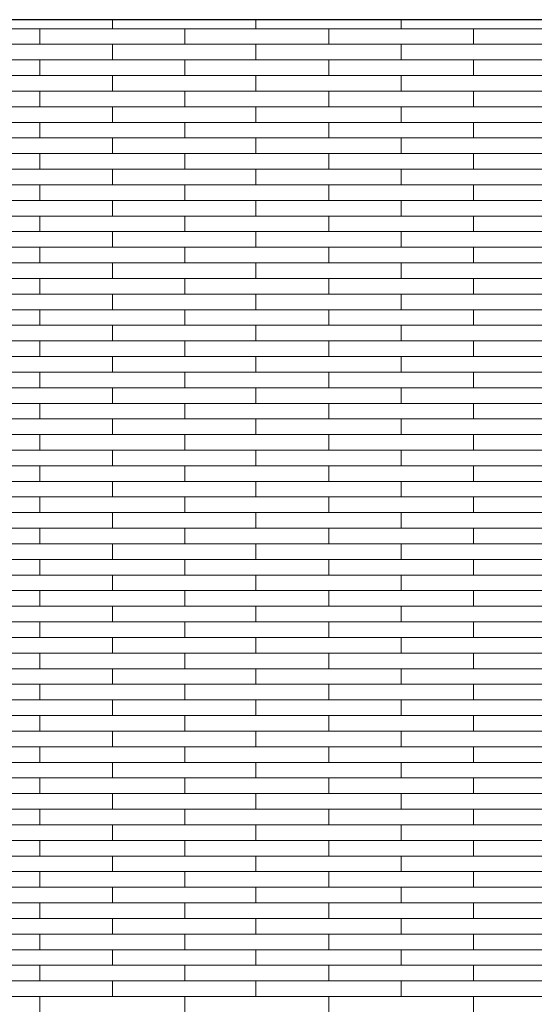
# Model space of a CAD drawing. Header units: millimetres. Extents: x -94445 to -15191, y 1000 to 18261.
# Tile 60 of 108: x -52667 to -51601, y 14720 to 16761. Entities that reach past the tile are written whole.
import ezdxf

# ---------------------------------------------------------------- set-up
doc = ezdxf.new("R2010")
doc.units = ezdxf.units.MM
doc.header["$LTSCALE"] = 0.5
doc.header["$MEASUREMENT"] = 0
doc.linetypes.add('PLINE', pattern=[0])
doc.layers.add('26-- Yttertak', color=7, linetype='Continuous')
doc.layers.add('262- Taktekking', color=7, linetype='Continuous', lineweight=0)

# ---------------------------------------------------------------- blocks, each defined once
blk = doc.blocks.new('*X19')
at = {"layer": '262- Taktekking', "linetype": 'PLINE'}
for p, q in [((-52474.7, 16741.9), (-52474.7, 16760.5)), ((-52177.7, 16741.9), (-52177.7, 16760.5)), ((-51876.2, 16741.9), (-51876.2, 16760.5)), ((-52923.2, 16741.9), (-52624.7, 16741.9)), ((-52624.7, 16741.9), (-52324.7, 16741.9)), ((-52624.7, 16709.5), (-52624.7, 16741.9)), ((-52324.7, 16709.5), (-52324.7, 16741.9)), ((-52324.7, 16741.9), (-52026.2, 16741.9)), ((-52026.2, 16741.9), (-51726.2, 16741.9)), ((-52026.2, 16709.5), (-52026.2, 16741.9)), ((-51726.2, 16709.5), (-51726.2, 16741.9)), ((-51726.2, 16741.9), (-51427.7, 16741.9)), ((-52923.2, 16709.5), (-52624.7, 16709.5)), ((-52624.7, 16709.5), (-52324.7, 16709.5)), ((-52624.7, 16709.5), (-52525.2, 16709.5)), ((-52525.2, 16709.5), (-52326.2, 16709.5)), ((-52474.7, 16677.2), (-52474.7, 16709.5)), ((-52324.7, 16709.5), (-52026.2, 16709.5)), ((-52177.7, 16677.2), (-52177.7, 16709.5)), ((-52026.2, 16709.5), (-51726.2, 16709.5)), ((-52026.2, 16709.5), (-51926.7, 16709.5)), ((-51926.7, 16709.5), (-51727.7, 16709.5)), ((-51876.2, 16677.2), (-51876.2, 16709.5)), ((-51726.2, 16709.5), (-51427.7, 16709.5)), ((-52923.2, 16677.2), (-52624.7, 16677.2)), ((-52624.7, 16677.2), (-52324.7, 16677.2)), ((-52624.7, 16644.8), (-52624.7, 16677.2)), ((-52324.7, 16644.8), (-52324.7, 16677.2)), ((-52324.7, 16677.2), (-52026.2, 16677.2)), ((-52026.2, 16677.2), (-51726.2, 16677.2)), ((-52026.2, 16644.8), (-52026.2, 16677.2)), ((-51726.2, 16644.8), (-51726.2, 16677.2)), ((-51726.2, 16677.2), (-51427.7, 16677.2)), ((-52923.2, 16644.8), (-52624.7, 16644.8)), ((-52624.7, 16644.8), (-52324.7, 16644.8)), ((-52624.7, 16644.8), (-52525.2, 16644.8)), ((-52525.2, 16644.8), (-52326.2, 16644.8)), ((-52474.7, 16612.5), (-52474.7, 16644.8)), ((-52324.7, 16644.8), (-52026.2, 16644.8)), ((-52177.7, 16612.5), (-52177.7, 16644.8)), ((-52026.2, 16644.8), (-51726.2, 16644.8)), ((-52026.2, 16644.8), (-51926.7, 16644.8)), ((-51926.7, 16644.8), (-51727.7, 16644.8)), ((-51876.2, 16612.5), (-51876.2, 16644.8)), ((-51726.2, 16644.8), (-51427.7, 16644.8)), ((-52923.2, 16612.5), (-52624.7, 16612.5)), ((-52624.7, 16612.5), (-52324.7, 16612.5)), ((-52624.7, 16580.1), (-52624.7, 16612.5)), ((-52324.7, 16580.1), (-52324.7, 16612.5)), ((-52324.7, 16612.5), (-52026.2, 16612.5)), ((-52026.2, 16612.5), (-51726.2, 16612.5)), ((-52026.2, 16580.1), (-52026.2, 16612.5)), ((-51726.2, 16580.1), (-51726.2, 16612.5)), ((-51726.2, 16612.5), (-51427.7, 16612.5)), ((-52923.2, 16580.1), (-52624.7, 16580.1)), ((-52624.7, 16580.1), (-52324.7, 16580.1)), ((-52624.7, 16580.1), (-52525.2, 16580.1)), ((-52525.2, 16580.1), (-52326.2, 16580.1)), ((-52474.7, 16547.8), (-52474.7, 16580.1)), ((-52324.7, 16580.1), (-52026.2, 16580.1)), ((-52177.7, 16547.8), (-52177.7, 16580.1)), ((-52026.2, 16580.1), (-51726.2, 16580.1)), ((-52026.2, 16580.1), (-51926.7, 16580.1)), ((-51926.7, 16580.1), (-51727.7, 16580.1)), ((-51876.2, 16547.8), (-51876.2, 16580.1)), ((-51726.2, 16580.1), (-51427.7, 16580.1)), ((-52923.2, 16547.8), (-52624.7, 16547.8)), ((-52624.7, 16547.8), (-52324.7, 16547.8)), ((-52624.7, 16515.4), (-52624.7, 16547.8)), ((-52324.7, 16515.4), (-52324.7, 16547.8)), ((-52324.7, 16547.8), (-52026.2, 16547.8)), ((-52026.2, 16547.8), (-51726.2, 16547.8)), ((-52026.2, 16515.4), (-52026.2, 16547.8)), ((-51726.2, 16515.4), (-51726.2, 16547.8)), ((-51726.2, 16547.8), (-51427.7, 16547.8)), ((-52923.2, 16515.4), (-52624.7, 16515.4)), ((-52624.7, 16515.4), (-52324.7, 16515.4)), ((-52624.7, 16515.4), (-52525.2, 16515.4)), ((-52525.2, 16515.4), (-52326.2, 16515.4)), ((-52474.7, 16483.1), (-52474.7, 16515.4)), ((-52324.7, 16515.4), (-52026.2, 16515.4)), ((-52177.7, 16483.1), (-52177.7, 16515.4)), ((-52026.2, 16515.4), (-51726.2, 16515.4)), ((-52026.2, 16515.4), (-51926.7, 16515.4)), ((-51926.7, 16515.4), (-51727.7, 16515.4)), ((-51876.2, 16483.1), (-51876.2, 16515.4)), ((-51726.2, 16515.4), (-51427.7, 16515.4)), ((-52923.2, 16483.1), (-52624.7, 16483.1)), ((-52624.7, 16483.1), (-52324.7, 16483.1)), ((-52624.7, 16450.7), (-52624.7, 16483.1)), ((-52324.7, 16450.7), (-52324.7, 16483.1)), ((-52324.7, 16483.1), (-52026.2, 16483.1)), ((-52026.2, 16483.1), (-51726.2, 16483.1)), ((-52026.2, 16450.7), (-52026.2, 16483.1)), ((-51726.2, 16450.7), (-51726.2, 16483.1)), ((-51726.2, 16483.1), (-51427.7, 16483.1)), ((-52923.2, 16450.7), (-52624.7, 16450.7)), ((-52624.7, 16450.7), (-52324.7, 16450.7)), ((-52624.7, 16450.7), (-52525.2, 16450.7)), ((-52525.2, 16450.7), (-52326.2, 16450.7)), ((-52474.7, 16418.4), (-52474.7, 16450.7)), ((-52324.7, 16450.7), (-52026.2, 16450.7)), ((-52177.7, 16418.4), (-52177.7, 16450.7)), ((-52026.2, 16450.7), (-51726.2, 16450.7)), ((-52026.2, 16450.7), (-51926.7, 16450.7)), ((-51926.7, 16450.7), (-51727.7, 16450.7)), ((-51876.2, 16418.4), (-51876.2, 16450.7)), ((-51726.2, 16450.7), (-51427.7, 16450.7)), ((-52923.2, 16418.4), (-52624.7, 16418.4)), ((-52624.7, 16418.4), (-52324.7, 16418.4)), ((-52624.7, 16386), (-52624.7, 16418.4)), ((-52324.7, 16386), (-52324.7, 16418.4)), ((-52324.7, 16418.4), (-52026.2, 16418.4)), ((-52026.2, 16418.4), (-51726.2, 16418.4)), ((-52026.2, 16386), (-52026.2, 16418.4)), ((-51726.2, 16386), (-51726.2, 16418.4)), ((-51726.2, 16418.4), (-51427.7, 16418.4)), ((-52923.2, 16386), (-52624.7, 16386)), ((-52624.7, 16386), (-52324.7, 16386)), ((-52624.7, 16386), (-52525.2, 16386)), ((-52525.2, 16386), (-52326.2, 16386)), ((-52474.7, 16353.6), (-52474.7, 16386)), ((-52324.7, 16386), (-52026.2, 16386)), ((-52177.7, 16353.6), (-52177.7, 16386)), ((-52026.2, 16386), (-51726.2, 16386)), ((-52026.2, 16386), (-51926.7, 16386)), ((-51926.7, 16386), (-51727.7, 16386)), ((-51876.2, 16353.6), (-51876.2, 16386)), ((-51726.2, 16386), (-51427.7, 16386)), ((-52923.2, 16353.6), (-52624.7, 16353.6)), ((-52624.7, 16353.6), (-52324.7, 16353.6)), ((-52624.7, 16321.3), (-52624.7, 16353.6)), ((-52324.7, 16321.3), (-52324.7, 16353.6)), ((-52324.7, 16353.6), (-52026.2, 16353.6)), ((-52026.2, 16353.6), (-51726.2, 16353.6)), ((-52026.2, 16321.3), (-52026.2, 16353.6)), ((-51726.2, 16321.3), (-51726.2, 16353.6)), ((-51726.2, 16353.6), (-51427.7, 16353.6)), ((-52923.2, 16321.3), (-52624.7, 16321.3)), ((-52624.7, 16321.3), (-52324.7, 16321.3)), ((-52624.7, 16321.3), (-52525.2, 16321.3)), ((-52525.2, 16321.3), (-52326.2, 16321.3)), ((-52474.7, 16288.9), (-52474.7, 16321.3)), ((-52324.7, 16321.3), (-52026.2, 16321.3)), ((-52177.7, 16288.9), (-52177.7, 16321.3)), ((-52026.2, 16321.3), (-51726.2, 16321.3)), ((-52026.2, 16321.3), (-51926.7, 16321.3)), ((-51926.7, 16321.3), (-51727.7, 16321.3)), ((-51876.2, 16288.9), (-51876.2, 16321.3)), ((-51726.2, 16321.3), (-51427.7, 16321.3)), ((-52923.2, 16288.9), (-52624.7, 16288.9)), ((-52624.7, 16288.9), (-52324.7, 16288.9)), ((-52624.7, 16256.6), (-52624.7, 16288.9)), ((-52324.7, 16256.6), (-52324.7, 16288.9)), ((-52324.7, 16288.9), (-52026.2, 16288.9)), ((-52026.2, 16288.9), (-51726.2, 16288.9)), ((-52026.2, 16256.6), (-52026.2, 16288.9)), ((-51726.2, 16256.6), (-51726.2, 16288.9)), ((-51726.2, 16288.9), (-51427.7, 16288.9)), ((-52923.2, 16256.6), (-52624.7, 16256.6)), ((-52624.7, 16256.6), (-52324.7, 16256.6)), ((-52624.7, 16256.6), (-52525.2, 16256.6)), ((-52525.2, 16256.6), (-52326.2, 16256.6)), ((-52474.7, 16224.2), (-52474.7, 16256.6)), ((-52324.7, 16256.6), (-52026.2, 16256.6)), ((-52177.7, 16224.2), (-52177.7, 16256.6)), ((-52026.2, 16256.6), (-51726.2, 16256.6)), ((-52026.2, 16256.6), (-51926.7, 16256.6)), ((-51926.7, 16256.6), (-51727.7, 16256.6)), ((-51876.2, 16224.2), (-51876.2, 16256.6)), ((-51726.2, 16256.6), (-51427.7, 16256.6)), ((-52923.2, 16224.2), (-52624.7, 16224.2)), ((-52624.7, 16224.2), (-52324.7, 16224.2)), ((-52624.7, 16191.9), (-52624.7, 16224.2)), ((-52324.7, 16191.9), (-52324.7, 16224.2)), ((-52324.7, 16224.2), (-52026.2, 16224.2)), ((-52026.2, 16224.2), (-51726.2, 16224.2)), ((-52026.2, 16191.9), (-52026.2, 16224.2)), ((-51726.2, 16191.9), (-51726.2, 16224.2)), ((-51726.2, 16224.2), (-51427.7, 16224.2)), ((-52923.2, 16191.9), (-52624.7, 16191.9)), ((-52624.7, 16191.9), (-52324.7, 16191.9)), ((-52624.7, 16191.9), (-52525.2, 16191.9)), ((-52525.2, 16191.9), (-52326.2, 16191.9)), ((-52474.7, 16159.5), (-52474.7, 16191.9)), ((-52324.7, 16191.9), (-52026.2, 16191.9)), ((-52177.7, 16159.5), (-52177.7, 16191.9)), ((-52026.2, 16191.9), (-51726.2, 16191.9)), ((-52026.2, 16191.9), (-51926.7, 16191.9)), ((-51926.7, 16191.9), (-51727.7, 16191.9)), ((-51876.2, 16159.5), (-51876.2, 16191.9)), ((-51726.2, 16191.9), (-51427.7, 16191.9)), ((-52923.2, 16159.5), (-52624.7, 16159.5)), ((-52624.7, 16159.5), (-52324.7, 16159.5)), ((-52624.7, 16127.2), (-52624.7, 16159.5)), ((-52324.7, 16127.2), (-52324.7, 16159.5)), ((-52324.7, 16159.5), (-52026.2, 16159.5)), ((-52026.2, 16159.5), (-51726.2, 16159.5)), ((-52026.2, 16127.2), (-52026.2, 16159.5)), ((-51726.2, 16127.2), (-51726.2, 16159.5)), ((-51726.2, 16159.5), (-51427.7, 16159.5)), ((-52923.2, 16127.2), (-52624.7, 16127.2)), ((-52624.7, 16127.2), (-52324.7, 16127.2)), ((-52624.7, 16127.2), (-52525.2, 16127.2)), ((-52525.2, 16127.2), (-52326.2, 16127.2)), ((-52474.7, 16094.8), (-52474.7, 16127.2)), ((-52324.7, 16127.2), (-52026.2, 16127.2)), ((-52177.7, 16094.8), (-52177.7, 16127.2)), ((-52026.2, 16127.2), (-51726.2, 16127.2)), ((-52026.2, 16127.2), (-51926.7, 16127.2)), ((-51926.7, 16127.2), (-51727.7, 16127.2)), ((-51876.2, 16094.8), (-51876.2, 16127.2)), ((-51726.2, 16127.2), (-51427.7, 16127.2)), ((-52923.2, 16094.8), (-52624.7, 16094.8)), ((-52624.7, 16094.8), (-52324.7, 16094.8)), ((-52624.7, 16062.5), (-52624.7, 16094.8)), ((-52324.7, 16062.5), (-52324.7, 16094.8)), ((-52324.7, 16094.8), (-52026.2, 16094.8)), ((-52026.2, 16094.8), (-51726.2, 16094.8)), ((-52026.2, 16062.5), (-52026.2, 16094.8)), ((-51726.2, 16062.5), (-51726.2, 16094.8)), ((-51726.2, 16094.8), (-51427.7, 16094.8)), ((-52923.2, 16062.5), (-52624.7, 16062.5)), ((-52624.7, 16062.5), (-52324.7, 16062.5)), ((-52624.7, 16062.5), (-52525.2, 16062.5)), ((-52525.2, 16062.5), (-52326.2, 16062.5)), ((-52474.7, 16030.1), (-52474.7, 16062.5)), ((-52324.7, 16062.5), (-52026.2, 16062.5)), ((-52177.7, 16030.1), (-52177.7, 16062.5)), ((-52026.2, 16062.5), (-51726.2, 16062.5)), ((-52026.2, 16062.5), (-51926.7, 16062.5)), ((-51926.7, 16062.5), (-51727.7, 16062.5)), ((-51876.2, 16030.1), (-51876.2, 16062.5)), ((-51726.2, 16062.5), (-51427.7, 16062.5)), ((-52923.2, 16030.1), (-52624.7, 16030.1)), ((-52624.7, 16030.1), (-52324.7, 16030.1)), ((-52624.7, 15997.8), (-52624.7, 16030.1)), ((-52324.7, 15997.8), (-52324.7, 16030.1)), ((-52324.7, 16030.1), (-52026.2, 16030.1)), ((-52026.2, 16030.1), (-51726.2, 16030.1)), ((-52026.2, 15997.8), (-52026.2, 16030.1)), ((-51726.2, 15997.8), (-51726.2, 16030.1)), ((-51726.2, 16030.1), (-51427.7, 16030.1)), ((-52923.2, 15997.8), (-52624.7, 15997.8)), ((-52624.7, 15997.8), (-52324.7, 15997.8)), ((-52624.7, 15997.8), (-52525.2, 15997.8)), ((-52525.2, 15997.8), (-52326.2, 15997.8)), ((-52474.7, 15965.4), (-52474.7, 15997.8)), ((-52324.7, 15997.8), (-52026.2, 15997.8)), ((-52177.7, 15965.4), (-52177.7, 15997.8)), ((-52026.2, 15997.8), (-51726.2, 15997.8)), ((-52026.2, 15997.8), (-51926.7, 15997.8)), ((-51926.7, 15997.8), (-51727.7, 15997.8)), ((-51876.2, 15965.4), (-51876.2, 15997.8)), ((-51726.2, 15997.8), (-51427.7, 15997.8)), ((-52923.2, 15965.4), (-52624.7, 15965.4)), ((-52624.7, 15965.4), (-52324.7, 15965.4)), ((-52624.7, 15933.1), (-52624.7, 15965.4)), ((-52324.7, 15933.1), (-52324.7, 15965.4)), ((-52324.7, 15965.4), (-52026.2, 15965.4)), ((-52026.2, 15965.4), (-51726.2, 15965.4)), ((-52026.2, 15933.1), (-52026.2, 15965.4)), ((-51726.2, 15933.1), (-51726.2, 15965.4)), ((-51726.2, 15965.4), (-51427.7, 15965.4)), ((-52923.2, 15933.1), (-52624.7, 15933.1)), ((-52624.7, 15933.1), (-52324.7, 15933.1)), ((-52624.7, 15933.1), (-52525.2, 15933.1)), ((-52525.2, 15933.1), (-52326.2, 15933.1)), ((-52474.7, 15900.7), (-52474.7, 15933.1)), ((-52324.7, 15933.1), (-52026.2, 15933.1)), ((-52177.7, 15900.7), (-52177.7, 15933.1)), ((-52026.2, 15933.1), (-51726.2, 15933.1)), ((-52026.2, 15933.1), (-51926.7, 15933.1)), ((-51926.7, 15933.1), (-51727.7, 15933.1)), ((-51876.2, 15900.7), (-51876.2, 15933.1)), ((-51726.2, 15933.1), (-51427.7, 15933.1)), ((-52923.2, 15900.7), (-52624.7, 15900.7)), ((-52624.7, 15900.7), (-52324.7, 15900.7)), ((-52624.7, 15868.4), (-52624.7, 15900.7)), ((-52324.7, 15868.4), (-52324.7, 15900.7)), ((-52324.7, 15900.7), (-52026.2, 15900.7)), ((-52026.2, 15900.7), (-51726.2, 15900.7)), ((-52026.2, 15868.4), (-52026.2, 15900.7)), ((-51726.2, 15868.4), (-51726.2, 15900.7)), ((-51726.2, 15900.7), (-51427.7, 15900.7)), ((-52923.2, 15868.4), (-52624.7, 15868.4)), ((-52624.7, 15868.4), (-52324.7, 15868.4)), ((-52624.7, 15868.4), (-52525.2, 15868.4)), ((-52525.2, 15868.4), (-52326.2, 15868.4)), ((-52474.7, 15836), (-52474.7, 15868.4)), ((-52324.7, 15868.4), (-52026.2, 15868.4)), ((-52177.7, 15836), (-52177.7, 15868.4)), ((-52026.2, 15868.4), (-51726.2, 15868.4)), ((-52026.2, 15868.4), (-51926.7, 15868.4)), ((-51926.7, 15868.4), (-51727.7, 15868.4)), ((-51876.2, 15836), (-51876.2, 15868.4)), ((-51726.2, 15868.4), (-51427.7, 15868.4)), ((-52923.2, 15836), (-52624.7, 15836)), ((-52624.7, 15836), (-52324.7, 15836)), ((-52624.7, 15803.7), (-52624.7, 15836)), ((-52324.7, 15803.7), (-52324.7, 15836)), ((-52324.7, 15836), (-52026.2, 15836)), ((-52026.2, 15836), (-51726.2, 15836)), ((-52026.2, 15803.7), (-52026.2, 15836)), ((-51726.2, 15803.7), (-51726.2, 15836)), ((-51726.2, 15836), (-51427.7, 15836)), ((-52923.2, 15803.7), (-52624.7, 15803.7)), ((-52624.7, 15803.7), (-52324.7, 15803.7)), ((-52624.7, 15803.7), (-52525.2, 15803.7)), ((-52525.2, 15803.7), (-52326.2, 15803.7)), ((-52474.7, 15771.3), (-52474.7, 15803.7)), ((-52324.7, 15803.7), (-52026.2, 15803.7)), ((-52177.7, 15771.3), (-52177.7, 15803.7)), ((-52026.2, 15803.7), (-51726.2, 15803.7)), ((-52026.2, 15803.7), (-51926.7, 15803.7)), ((-51926.7, 15803.7), (-51727.7, 15803.7)), ((-51876.2, 15771.3), (-51876.2, 15803.7)), ((-51726.2, 15803.7), (-51427.7, 15803.7)), ((-52923.2, 15771.3), (-52624.7, 15771.3)), ((-52624.7, 15771.3), (-52324.7, 15771.3)), ((-52624.7, 15739), (-52624.7, 15771.3)), ((-52324.7, 15739), (-52324.7, 15771.3)), ((-52324.7, 15771.3), (-52026.2, 15771.3)), ((-52026.2, 15771.3), (-51726.2, 15771.3)), ((-52026.2, 15739), (-52026.2, 15771.3)), ((-51726.2, 15739), (-51726.2, 15771.3)), ((-51726.2, 15771.3), (-51427.7, 15771.3)), ((-52923.2, 15739), (-52624.7, 15739)), ((-52624.7, 15739), (-52324.7, 15739)), ((-52624.7, 15739), (-52525.2, 15739)), ((-52525.2, 15739), (-52326.2, 15739)), ((-52474.7, 15706.6), (-52474.7, 15739)), ((-52324.7, 15739), (-52026.2, 15739)), ((-52177.7, 15706.6), (-52177.7, 15739)), ((-52026.2, 15739), (-51726.2, 15739)), ((-52026.2, 15739), (-51926.7, 15739)), ((-51926.7, 15739), (-51727.7, 15739)), ((-51876.2, 15706.6), (-51876.2, 15739)), ((-51726.2, 15739), (-51427.7, 15739)), ((-52923.2, 15706.6), (-52624.7, 15706.6)), ((-52624.7, 15706.6), (-52324.7, 15706.6)), ((-52624.7, 15674.2), (-52624.7, 15706.6)), ((-52324.7, 15674.2), (-52324.7, 15706.6)), ((-52324.7, 15706.6), (-52026.2, 15706.6)), ((-52026.2, 15706.6), (-51726.2, 15706.6)), ((-52026.2, 15674.2), (-52026.2, 15706.6)), ((-51726.2, 15674.2), (-51726.2, 15706.6)), ((-51726.2, 15706.6), (-51427.7, 15706.6)), ((-52923.2, 15674.2), (-52624.7, 15674.2)), ((-52624.7, 15674.2), (-52324.7, 15674.2)), ((-52624.7, 15674.2), (-52525.2, 15674.2)), ((-52525.2, 15674.2), (-52326.2, 15674.2)), ((-52474.7, 15641.9), (-52474.7, 15674.2)), ((-52324.7, 15674.2), (-52026.2, 15674.2)), ((-52177.7, 15641.9), (-52177.7, 15674.2)), ((-52026.2, 15674.2), (-51726.2, 15674.2)), ((-52026.2, 15674.2), (-51926.7, 15674.2)), ((-51926.7, 15674.2), (-51727.7, 15674.2)), ((-51876.2, 15641.9), (-51876.2, 15674.2)), ((-51726.2, 15674.2), (-51427.7, 15674.2)), ((-52923.2, 15641.9), (-52624.7, 15641.9)), ((-52624.7, 15641.9), (-52324.7, 15641.9)), ((-52624.7, 15609.5), (-52624.7, 15641.9)), ((-52324.7, 15609.5), (-52324.7, 15641.9)), ((-52324.7, 15641.9), (-52026.2, 15641.9)), ((-52026.2, 15641.9), (-51726.2, 15641.9)), ((-52026.2, 15609.5), (-52026.2, 15641.9)), ((-51726.2, 15609.5), (-51726.2, 15641.9)), ((-51726.2, 15641.9), (-51427.7, 15641.9)), ((-52923.2, 15609.5), (-52624.7, 15609.5)), ((-52624.7, 15609.5), (-52324.7, 15609.5)), ((-52624.7, 15609.5), (-52525.2, 15609.5)), ((-52525.2, 15609.5), (-52326.2, 15609.5)), ((-52474.7, 15577.2), (-52474.7, 15609.5)), ((-52324.7, 15609.5), (-52026.2, 15609.5)), ((-52177.7, 15577.2), (-52177.7, 15609.5)), ((-52026.2, 15609.5), (-51726.2, 15609.5)), ((-52026.2, 15609.5), (-51926.7, 15609.5)), ((-51926.7, 15609.5), (-51727.7, 15609.5)), ((-51876.2, 15577.2), (-51876.2, 15609.5)), ((-51726.2, 15609.5), (-51427.7, 15609.5)), ((-52923.2, 15577.2), (-52624.7, 15577.2)), ((-52624.7, 15577.2), (-52324.7, 15577.2)), ((-52624.7, 15544.8), (-52624.7, 15577.2)), ((-52324.7, 15544.8), (-52324.7, 15577.2)), ((-52324.7, 15577.2), (-52026.2, 15577.2)), ((-52026.2, 15577.2), (-51726.2, 15577.2)), ((-52026.2, 15544.8), (-52026.2, 15577.2)), ((-51726.2, 15544.8), (-51726.2, 15577.2)), ((-51726.2, 15577.2), (-51427.7, 15577.2)), ((-52923.2, 15544.8), (-52624.7, 15544.8)), ((-52624.7, 15544.8), (-52324.7, 15544.8)), ((-52624.7, 15544.8), (-52525.2, 15544.8)), ((-52525.2, 15544.8), (-52326.2, 15544.8)), ((-52474.7, 15512.5), (-52474.7, 15544.8)), ((-52324.7, 15544.8), (-52026.2, 15544.8)), ((-52177.7, 15512.5), (-52177.7, 15544.8)), ((-52026.2, 15544.8), (-51726.2, 15544.8)), ((-52026.2, 15544.8), (-51926.7, 15544.8)), ((-51926.7, 15544.8), (-51727.7, 15544.8)), ((-51876.2, 15512.5), (-51876.2, 15544.8)), ((-51726.2, 15544.8), (-51427.7, 15544.8)), ((-52923.2, 15512.5), (-52624.7, 15512.5)), ((-52624.7, 15512.5), (-52324.7, 15512.5)), ((-52624.7, 15480.1), (-52624.7, 15512.5)), ((-52324.7, 15480.1), (-52324.7, 15512.5)), ((-52324.7, 15512.5), (-52026.2, 15512.5)), ((-52026.2, 15512.5), (-51726.2, 15512.5)), ((-52026.2, 15480.1), (-52026.2, 15512.5)), ((-51726.2, 15480.1), (-51726.2, 15512.5)), ((-51726.2, 15512.5), (-51427.7, 15512.5)), ((-52923.2, 15480.1), (-52624.7, 15480.1)), ((-52624.7, 15480.1), (-52324.7, 15480.1)), ((-52624.7, 15480.1), (-52525.2, 15480.1)), ((-52525.2, 15480.1), (-52326.2, 15480.1)), ((-52474.7, 15447.8), (-52474.7, 15480.1)), ((-52324.7, 15480.1), (-52026.2, 15480.1)), ((-52177.7, 15447.8), (-52177.7, 15480.1)), ((-52026.2, 15480.1), (-51726.2, 15480.1)), ((-52026.2, 15480.1), (-51926.7, 15480.1)), ((-51926.7, 15480.1), (-51727.7, 15480.1)), ((-51876.2, 15447.8), (-51876.2, 15480.1)), ((-51726.2, 15480.1), (-51427.7, 15480.1)), ((-52923.2, 15447.8), (-52624.7, 15447.8)), ((-52624.7, 15447.8), (-52324.7, 15447.8)), ((-52624.7, 15415.4), (-52624.7, 15447.8)), ((-52324.7, 15415.4), (-52324.7, 15447.8)), ((-52324.7, 15447.8), (-52026.2, 15447.8)), ((-52026.2, 15447.8), (-51726.2, 15447.8)), ((-52026.2, 15415.4), (-52026.2, 15447.8)), ((-51726.2, 15415.4), (-51726.2, 15447.8)), ((-51726.2, 15447.8), (-51427.7, 15447.8)), ((-52923.2, 15415.4), (-52624.7, 15415.4)), ((-52624.7, 15415.4), (-52324.7, 15415.4)), ((-52624.7, 15415.4), (-52525.2, 15415.4)), ((-52525.2, 15415.4), (-52326.2, 15415.4)), ((-52474.7, 15383.1), (-52474.7, 15415.4)), ((-52324.7, 15415.4), (-52026.2, 15415.4)), ((-52177.7, 15383.1), (-52177.7, 15415.4)), ((-52026.2, 15415.4), (-51726.2, 15415.4)), ((-52026.2, 15415.4), (-51926.7, 15415.4)), ((-51926.7, 15415.4), (-51727.7, 15415.4)), ((-51876.2, 15383.1), (-51876.2, 15415.4)), ((-51726.2, 15415.4), (-51427.7, 15415.4)), ((-52923.2, 15383.1), (-52624.7, 15383.1)), ((-52624.7, 15383.1), (-52324.7, 15383.1)), ((-52624.7, 15350.7), (-52624.7, 15383.1)), ((-52324.7, 15350.7), (-52324.7, 15383.1)), ((-52324.7, 15383.1), (-52026.2, 15383.1)), ((-52026.2, 15383.1), (-51726.2, 15383.1)), ((-52026.2, 15350.7), (-52026.2, 15383.1)), ((-51726.2, 15350.7), (-51726.2, 15383.1)), ((-51726.2, 15383.1), (-51427.7, 15383.1)), ((-52923.2, 15350.7), (-52624.7, 15350.7)), ((-52624.7, 15350.7), (-52324.7, 15350.7)), ((-52624.7, 15350.7), (-52525.2, 15350.7)), ((-52525.2, 15350.7), (-52326.2, 15350.7)), ((-52474.7, 15318.4), (-52474.7, 15350.7)), ((-52324.7, 15350.7), (-52026.2, 15350.7)), ((-52177.7, 15318.4), (-52177.7, 15350.7)), ((-52026.2, 15350.7), (-51726.2, 15350.7)), ((-52026.2, 15350.7), (-51926.7, 15350.7)), ((-51926.7, 15350.7), (-51727.7, 15350.7)), ((-51876.2, 15318.4), (-51876.2, 15350.7)), ((-51726.2, 15350.7), (-51427.7, 15350.7)), ((-52923.2, 15318.4), (-52624.7, 15318.4)), ((-52624.7, 15318.4), (-52324.7, 15318.4)), ((-52624.7, 15286), (-52624.7, 15318.4)), ((-52324.7, 15286), (-52324.7, 15318.4)), ((-52324.7, 15318.4), (-52026.2, 15318.4)), ((-52026.2, 15318.4), (-51726.2, 15318.4)), ((-52026.2, 15286), (-52026.2, 15318.4)), ((-51726.2, 15286), (-51726.2, 15318.4)), ((-51726.2, 15318.4), (-51427.7, 15318.4)), ((-52923.2, 15286), (-52624.7, 15286)), ((-52624.7, 15286), (-52324.7, 15286)), ((-52624.7, 15286), (-52525.2, 15286)), ((-52525.2, 15286), (-52326.2, 15286)), ((-52474.7, 15253.7), (-52474.7, 15286)), ((-52324.7, 15286), (-52026.2, 15286)), ((-52177.7, 15253.7), (-52177.7, 15286)), ((-52026.2, 15286), (-51726.2, 15286)), ((-52026.2, 15286), (-51926.7, 15286)), ((-51926.7, 15286), (-51727.7, 15286)), ((-51876.2, 15253.7), (-51876.2, 15286)), ((-51726.2, 15286), (-51427.7, 15286)), ((-52923.2, 15253.7), (-52624.7, 15253.7)), ((-52624.7, 15253.7), (-52324.7, 15253.7)), ((-52624.7, 15221.3), (-52624.7, 15253.7)), ((-52324.7, 15221.3), (-52324.7, 15253.7)), ((-52324.7, 15253.7), (-52026.2, 15253.7)), ((-52026.2, 15253.7), (-51726.2, 15253.7)), ((-52026.2, 15221.3), (-52026.2, 15253.7)), ((-51726.2, 15221.3), (-51726.2, 15253.7)), ((-51726.2, 15253.7), (-51427.7, 15253.7)), ((-52923.2, 15221.3), (-52624.7, 15221.3)), ((-52624.7, 15221.3), (-52324.7, 15221.3)), ((-52624.7, 15221.3), (-52525.2, 15221.3)), ((-52525.2, 15221.3), (-52326.2, 15221.3)), ((-52474.7, 15189), (-52474.7, 15221.3)), ((-52324.7, 15221.3), (-52026.2, 15221.3)), ((-52177.7, 15189), (-52177.7, 15221.3)), ((-52026.2, 15221.3), (-51726.2, 15221.3)), ((-52026.2, 15221.3), (-51926.7, 15221.3)), ((-51926.7, 15221.3), (-51727.7, 15221.3)), ((-51876.2, 15189), (-51876.2, 15221.3)), ((-51726.2, 15221.3), (-51427.7, 15221.3)), ((-52923.2, 15189), (-52624.7, 15189)), ((-52624.7, 15189), (-52324.7, 15189)), ((-52624.7, 15156.6), (-52624.7, 15189)), ((-52324.7, 15156.6), (-52324.7, 15189)), ((-52324.7, 15189), (-52026.2, 15189)), ((-52026.2, 15189), (-51726.2, 15189)), ((-52026.2, 15156.6), (-52026.2, 15189)), ((-51726.2, 15156.6), (-51726.2, 15189)), ((-51726.2, 15189), (-51427.7, 15189)), ((-52923.2, 15156.6), (-52624.7, 15156.6)), ((-52624.7, 15156.6), (-52324.7, 15156.6)), ((-52624.7, 15156.6), (-52525.2, 15156.6)), ((-52525.2, 15156.6), (-52326.2, 15156.6)), ((-52474.7, 15124.3), (-52474.7, 15156.6)), ((-52324.7, 15156.6), (-52026.2, 15156.6)), ((-52177.7, 15124.3), (-52177.7, 15156.6)), ((-52026.2, 15156.6), (-51726.2, 15156.6)), ((-52026.2, 15156.6), (-51926.7, 15156.6)), ((-51926.7, 15156.6), (-51727.7, 15156.6)), ((-51876.2, 15124.3), (-51876.2, 15156.6)), ((-51726.2, 15156.6), (-51427.7, 15156.6)), ((-52923.2, 15124.3), (-52624.7, 15124.3)), ((-52624.7, 15124.3), (-52324.7, 15124.3)), ((-52624.7, 15091.9), (-52624.7, 15124.3)), ((-52324.7, 15091.9), (-52324.7, 15124.3)), ((-52324.7, 15124.3), (-52026.2, 15124.3)), ((-52026.2, 15124.3), (-51726.2, 15124.3)), ((-52026.2, 15091.9), (-52026.2, 15124.3)), ((-51726.2, 15091.9), (-51726.2, 15124.3)), ((-51726.2, 15124.3), (-51427.7, 15124.3)), ((-52923.2, 15091.9), (-52624.7, 15091.9)), ((-52624.7, 15091.9), (-52324.7, 15091.9)), ((-52624.7, 15091.9), (-52525.2, 15091.9)), ((-52525.2, 15091.9), (-52326.2, 15091.9)), ((-52474.7, 15059.6), (-52474.7, 15091.9)), ((-52324.7, 15091.9), (-52026.2, 15091.9)), ((-52177.7, 15059.6), (-52177.7, 15091.9)), ((-52026.2, 15091.9), (-51726.2, 15091.9)), ((-52026.2, 15091.9), (-51926.7, 15091.9)), ((-51926.7, 15091.9), (-51727.7, 15091.9)), ((-51876.2, 15059.6), (-51876.2, 15091.9)), ((-51726.2, 15091.9), (-51427.7, 15091.9)), ((-52923.2, 15059.6), (-52624.7, 15059.6)), ((-52624.7, 15059.6), (-52324.7, 15059.6)), ((-52624.7, 15027.2), (-52624.7, 15059.6)), ((-52324.7, 15027.2), (-52324.7, 15059.6)), ((-52324.7, 15059.6), (-52026.2, 15059.6)), ((-52026.2, 15059.6), (-51726.2, 15059.6)), ((-52026.2, 15027.2), (-52026.2, 15059.6)), ((-51726.2, 15027.2), (-51726.2, 15059.6)), ((-51726.2, 15059.6), (-51427.7, 15059.6)), ((-52923.2, 15027.2), (-52624.7, 15027.2)), ((-52624.7, 15027.2), (-52324.7, 15027.2)), ((-52624.7, 15027.2), (-52525.2, 15027.2)), ((-52525.2, 15027.2), (-52326.2, 15027.2)), ((-52474.7, 14994.8), (-52474.7, 15027.2)), ((-52324.7, 15027.2), (-52026.2, 15027.2)), ((-52177.7, 14994.8), (-52177.7, 15027.2)), ((-52026.2, 15027.2), (-51726.2, 15027.2)), ((-52026.2, 15027.2), (-51926.7, 15027.2)), ((-51926.7, 15027.2), (-51727.7, 15027.2)), ((-51876.2, 14994.8), (-51876.2, 15027.2)), ((-51726.2, 15027.2), (-51427.7, 15027.2)), ((-52923.2, 14994.8), (-52624.7, 14994.8)), ((-52624.7, 14994.8), (-52324.7, 14994.8)), ((-52624.7, 14962.5), (-52624.7, 14994.8)), ((-52324.7, 14962.5), (-52324.7, 14994.8)), ((-52324.7, 14994.8), (-52026.2, 14994.8)), ((-52026.2, 14994.8), (-51726.2, 14994.8)), ((-52026.2, 14962.5), (-52026.2, 14994.8)), ((-51726.2, 14962.5), (-51726.2, 14994.8)), ((-51726.2, 14994.8), (-51427.7, 14994.8)), ((-52923.2, 14962.5), (-52624.7, 14962.5)), ((-52624.7, 14962.5), (-52324.7, 14962.5)), ((-52624.7, 14962.5), (-52525.2, 14962.5)), ((-52525.2, 14962.5), (-52326.2, 14962.5)), ((-52474.7, 14930.1), (-52474.7, 14962.5)), ((-52324.7, 14962.5), (-52026.2, 14962.5)), ((-52177.7, 14930.1), (-52177.7, 14962.5)), ((-52026.2, 14962.5), (-51726.2, 14962.5)), ((-52026.2, 14962.5), (-51926.7, 14962.5)), ((-51926.7, 14962.5), (-51727.7, 14962.5)), ((-51876.2, 14930.1), (-51876.2, 14962.5)), ((-51726.2, 14962.5), (-51427.7, 14962.5)), ((-52923.2, 14930.1), (-52624.7, 14930.1)), ((-52624.7, 14930.1), (-52324.7, 14930.1)), ((-52624.7, 14897.8), (-52624.7, 14930.1)), ((-52324.7, 14897.8), (-52324.7, 14930.1)), ((-52324.7, 14930.1), (-52026.2, 14930.1)), ((-52026.2, 14930.1), (-51726.2, 14930.1)), ((-52026.2, 14897.8), (-52026.2, 14930.1)), ((-51726.2, 14897.8), (-51726.2, 14930.1)), ((-51726.2, 14930.1), (-51427.7, 14930.1)), ((-52923.2, 14897.8), (-52624.7, 14897.8)), ((-52624.7, 14897.8), (-52324.7, 14897.8)), ((-52624.7, 14897.8), (-52525.2, 14897.8)), ((-52525.2, 14897.8), (-52326.2, 14897.8)), ((-52474.7, 14865.4), (-52474.7, 14897.8)), ((-52324.7, 14897.8), (-52026.2, 14897.8)), ((-52177.7, 14865.4), (-52177.7, 14897.8)), ((-52026.2, 14897.8), (-51726.2, 14897.8)), ((-52026.2, 14897.8), (-51926.7, 14897.8)), ((-51926.7, 14897.8), (-51727.7, 14897.8)), ((-51876.2, 14865.4), (-51876.2, 14897.8)), ((-51726.2, 14897.8), (-51427.7, 14897.8)), ((-52923.2, 14865.4), (-52624.7, 14865.4)), ((-52624.7, 14865.4), (-52324.7, 14865.4)), ((-52624.7, 14833.1), (-52624.7, 14865.4)), ((-52324.7, 14833.1), (-52324.7, 14865.4)), ((-52324.7, 14865.4), (-52026.2, 14865.4)), ((-52026.2, 14865.4), (-51726.2, 14865.4)), ((-52026.2, 14833.1), (-52026.2, 14865.4)), ((-51726.2, 14833.1), (-51726.2, 14865.4)), ((-51726.2, 14865.4), (-51427.7, 14865.4)), ((-52923.2, 14833.1), (-52624.7, 14833.1)), ((-52624.7, 14833.1), (-52324.7, 14833.1)), ((-52624.7, 14833.1), (-52525.2, 14833.1)), ((-52525.2, 14833.1), (-52326.2, 14833.1)), ((-52474.7, 14800.7), (-52474.7, 14833.1)), ((-52324.7, 14833.1), (-52026.2, 14833.1)), ((-52177.7, 14800.7), (-52177.7, 14833.1)), ((-52026.2, 14833.1), (-51726.2, 14833.1)), ((-52026.2, 14833.1), (-51926.7, 14833.1)), ((-51926.7, 14833.1), (-51727.7, 14833.1)), ((-51876.2, 14800.7), (-51876.2, 14833.1)), ((-51726.2, 14833.1), (-51427.7, 14833.1)), ((-52923.2, 14800.7), (-52624.7, 14800.7)), ((-52624.7, 14800.7), (-52324.7, 14800.7)), ((-52624.7, 14768.4), (-52624.7, 14800.7)), ((-52324.7, 14768.4), (-52324.7, 14800.7)), ((-52324.7, 14800.7), (-52026.2, 14800.7)), ((-52026.2, 14800.7), (-51726.2, 14800.7)), ((-52026.2, 14768.4), (-52026.2, 14800.7)), ((-51726.2, 14768.4), (-51726.2, 14800.7)), ((-51726.2, 14800.7), (-51427.7, 14800.7)), ((-52923.2, 14768.4), (-52624.7, 14768.4)), ((-52624.7, 14768.4), (-52324.7, 14768.4)), ((-52624.7, 14768.4), (-52525.2, 14768.4)), ((-52525.2, 14768.4), (-52326.2, 14768.4)), ((-52474.7, 14736), (-52474.7, 14768.4)), ((-52324.7, 14768.4), (-52026.2, 14768.4)), ((-52177.7, 14736), (-52177.7, 14768.4)), ((-52026.2, 14768.4), (-51726.2, 14768.4)), ((-52026.2, 14768.4), (-51926.7, 14768.4)), ((-51926.7, 14768.4), (-51727.7, 14768.4)), ((-51876.2, 14736), (-51876.2, 14768.4)), ((-51726.2, 14768.4), (-51427.7, 14768.4)), ((-52923.2, 14736), (-52624.7, 14736)), ((-52624.7, 14736), (-52324.7, 14736)), ((-52624.7, 14703.7), (-52624.7, 14736)), ((-52324.7, 14703.7), (-52324.7, 14736)), ((-52324.7, 14736), (-52026.2, 14736)), ((-52026.2, 14736), (-51726.2, 14736)), ((-52026.2, 14703.7), (-52026.2, 14736)), ((-51726.2, 14703.7), (-51726.2, 14736)), ((-51726.2, 14736), (-51427.7, 14736))]:
    blk.add_line(p, q, dxfattribs=at)

msp = doc.modelspace()

# ---------------------------------------------------------------- linework, layer by layer
at = {"layer": '26-- Yttertak', "linetype": 'PLINE'}
msp.add_line((-28486.8, 16760.5), (-73572.2, 16760.5), dxfattribs=at)

# ---------------------------------------------------------------- block references
at = {"layer": '26-- Yttertak'}
msp.add_blockref('*X19', (0, 0), dxfattribs=at)

doc.saveas('drawing.dxf')
